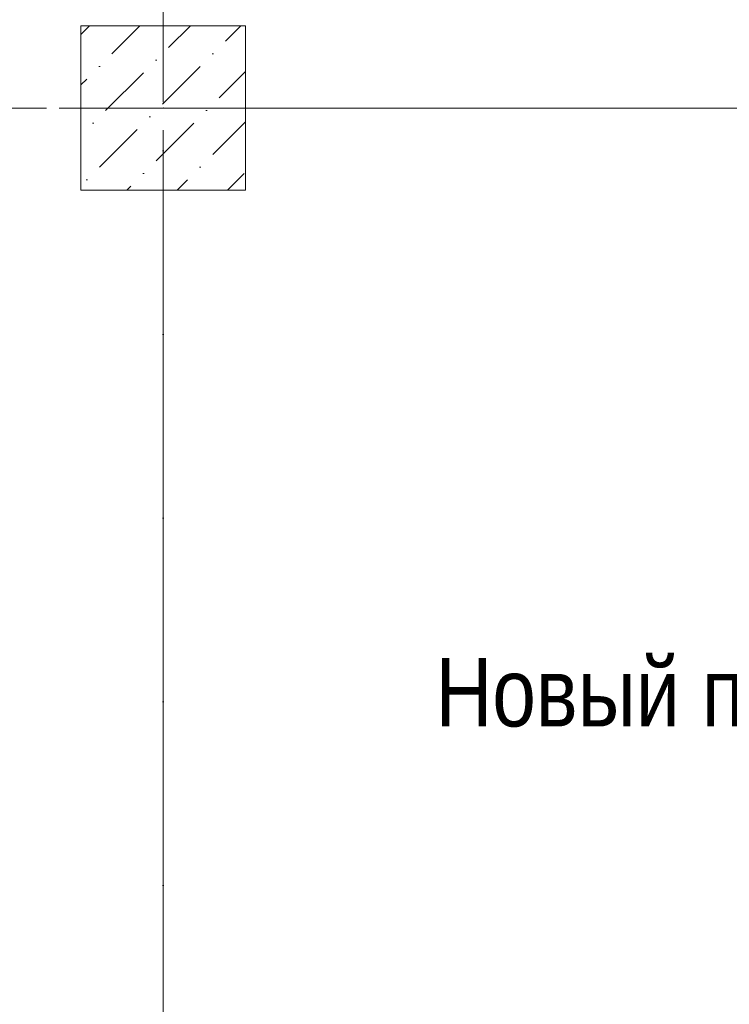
# Model space of a CAD drawing. Header units: millimetres. Extents: x -59761 to 112741, y -57975 to 46221.
# Tile 212 of 256: x -523 to 2065, y 5730 to 9323. Entities that reach past the tile are written whole.
import ezdxf

# ---------------------------------------------------------------- set-up
doc = ezdxf.new("R2010")
doc.units = ezdxf.units.MM
doc.linetypes.add('Wipeout_Contour', pattern=[1000, 0, -1000])
doc.linetypes.add('Штрихпунктирная', pattern=[670.277762, 352.777767, -176.388884, 0, -141.111112])
for name, color, linetype in [('Аннотация - План мебели', 7, 'Continuous'), ('Конструктив - Колонны', 7, 'Continuous'), ('Элемент Модели - Оси', 2, 'Continuous')]:
    doc.layers.add(name, color=color, linetype=linetype)
doc.styles.get("Standard").update_dxf_attribs({"font": 'arial.ttf'})
doc.styles.add('СГЕНЕРИР_СТИЛЬ_6', font='ARIALN.TTF')
doc.dimstyles.new('СГЕНЕРИР_СТИЛЬ__4', dxfattribs={"dimtxt": 0.18, "dimasz": 182.4, "dimexe": 0.18, "dimexo": 0.0625, "dimgap": 0.09, "dimtad": 0, "dimtih": 1, "dimtoh": 1, "dimdec": 4, "dimzin": 0, "dimdsep": 46, "dimtxsty": 'Standard', "dimcen": 0.09, "dimadec": 0, "dimazin": 0, "dimtfac": 1, "dimtdec": 4, "dimtmove": 0, "dimatfit": 3, "dimldrblk": 'ARROWHEAD_5', "dimfxl": 1, "dimtolj": 1, "dimtzin": 0, "dimarcsym": 0})

# ---------------------------------------------------------------- blocks, each defined once
blk = doc.blocks.new('ARROWHEAD_5')
at = {"linetype": 'Continuous', "lineweight": 0}
blk.add_hatch(color=0, dxfattribs=at).paths.add_polyline_path([(-1, 0.2679), (0, 0), (-1, -0.2679)])
at = {"color": 0, "linetype": 'Continuous', "lineweight": 0}
blk.add_line((0, 0), (-1, 0), dxfattribs=at)

msp = doc.modelspace()

# ---------------------------------------------------------------- texts
at = {"layer": 'Аннотация - План мебели', "color": 7, "linetype": 'Continuous', "lineweight": 0, "insert": (2794.36, 6993.7), "char_height": 250, "attachment_point": 3, "style": 'СГЕНЕРИР_СТИЛЬ_6'}
msp.add_mtext('\\A1;{\\pqr;\\fArial Narrow|b0|i0|c204|p34;Новый проем}', dxfattribs=at)
msp.add_mtext('\\A1;{\\pqr;\\fArial Narrow|b0|i0|c204|p34;Новый проем}', dxfattribs=at)

# ---------------------------------------------------------------- leaders
at = {"layer": 'Аннотация - План мебели', "color": 7, "linetype": 'Continuous', "lineweight": 15, "annotation_type": 0, "has_hookline": 1, "hookline_direction": 1, "text_width": 1758.53}
msp.add_leader([(3600, 7071.87), (2794.45, 6993.7)], dimstyle='СГЕНЕРИР_СТИЛЬ__4', dxfattribs=at)
msp.add_leader([(3600, 7071.87), (2794.45, 6993.7)], dimstyle='СГЕНЕРИР_СТИЛЬ__4', dxfattribs=at)

# ---------------------------------------------------------------- wipeouts: each hides what was drawn before it
at = {"color": 254, "linetype": 'Wipeout_Contour', "lineweight": 0, "ltscale": 9893199.314179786}
msp.add_wipeout([(-300, 8700), (300, 8700), (300, 9300), (-300, 9300)], dxfattribs=at).dxf.layer = 'Конструктив - Колонны'

# ---------------------------------------------------------------- next in the draw order: hatches: boundary and pattern name
at = {"layer": 'Конструктив - Колонны', "linetype": 'Continuous', "lineweight": 15}
h = msp.add_hatch(dxfattribs=at)
h.set_pattern_fill('БЕТОН_01_000D', style=0, pattern_type=2)
h.set_pattern_definition([(45, (-45000, -54000), (-183.84776, 183.84776), [195, -65, 0, -65]), (45, (-44977.02, -53793.17), (-183.84776, 183.84776), [195, -65, 0, -65])])
h.paths.add_polyline_path([(-300, 8700), (300, 8700), (300, 9300), (-300, 9300)])

# ---------------------------------------------------------------- next in the draw order: linework, layer by layer
at = {"layer": 'Конструктив - Колонны', "color": 7, "linetype": 'Continuous', "lineweight": 0}
for p, q in [((0, 9080), (0, 9380)), ((-80, 9000), (-380, 9000)), ((80, 9000), (380, 9000)), ((0, 8920), (0, 8620))]:
    msp.add_line(p, q, dxfattribs=at)
at = {"layer": 'Конструктив - Колонны', "color": 7, "linetype": 'Continuous', "lineweight": 15, "flags": 128}
msp.add_lwpolyline([(-300, 8700), (300, 8700), (300, 9300), (-300, 9300)], close=True, dxfattribs=at)
at = {"layer": 'Конструктив - Колонны', "color": 7, "linetype": 'Continuous', "lineweight": 0}
msp.add_point((0, 9000), dxfattribs=at)
at = {"layer": 'Элемент Модели - Оси', "lineweight": 15}
for p, q in [((0, 10649.58), (0, -312)), ((-300, 9000), (13800, 9000))]:
    msp.add_line(p, q, dxfattribs=at)

# ---------------------------------------------------------------- next in the draw order: wipeouts: each hides what was drawn before it
at = {"color": 254, "linetype": 'Wipeout_Contour', "lineweight": 0, "ltscale": 9893199.314179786}
msp.add_wipeout([(-300, 8700), (300, 8700), (300, 9300), (-300, 9300)], dxfattribs=at).dxf.layer = 'Конструктив - Колонны'

# ---------------------------------------------------------------- next in the draw order: hatches: boundary and pattern name
at = {"layer": 'Конструктив - Колонны', "linetype": 'Continuous', "lineweight": 15}
h = msp.add_hatch(dxfattribs=at)
h.set_pattern_fill('БЕТОН_01_000D', style=0, pattern_type=2)
h.set_pattern_definition([(45, (-45000, -54000), (-183.84776, 183.84776), [195, -65, 0, -65]), (45, (-44977.02, -53793.17), (-183.84776, 183.84776), [195, -65, 0, -65])])
h.paths.add_polyline_path([(-300, 8700), (300, 8700), (300, 9300), (-300, 9300)])

# ---------------------------------------------------------------- next in the draw order: linework, layer by layer
at = {"layer": 'Конструктив - Колонны', "color": 7, "linetype": 'Continuous', "lineweight": 0}
for p, q in [((0, 9080), (0, 9380)), ((-80, 9000), (-380, 9000)), ((80, 9000), (380, 9000)), ((0, 8920), (0, 8620))]:
    msp.add_line(p, q, dxfattribs=at)
at = {"layer": 'Конструктив - Колонны', "color": 7, "linetype": 'Continuous', "lineweight": 15, "flags": 128}
msp.add_lwpolyline([(-300, 8700), (300, 8700), (300, 9300), (-300, 9300)], close=True, dxfattribs=at)
at = {"layer": 'Конструктив - Колонны', "color": 7, "linetype": 'Continuous', "lineweight": 0}
msp.add_point((0, 9000), dxfattribs=at)
at = {"layer": 'Элемент Модели - Оси', "color": 7, "linetype": 'Штрихпунктирная', "lineweight": 15}
for p, q in [((0, 38200), (0, -55975)), ((-57760.58, 9000), (110650, 9000))]:
    msp.add_line(p, q, dxfattribs=at)

doc.saveas('drawing.dxf')
